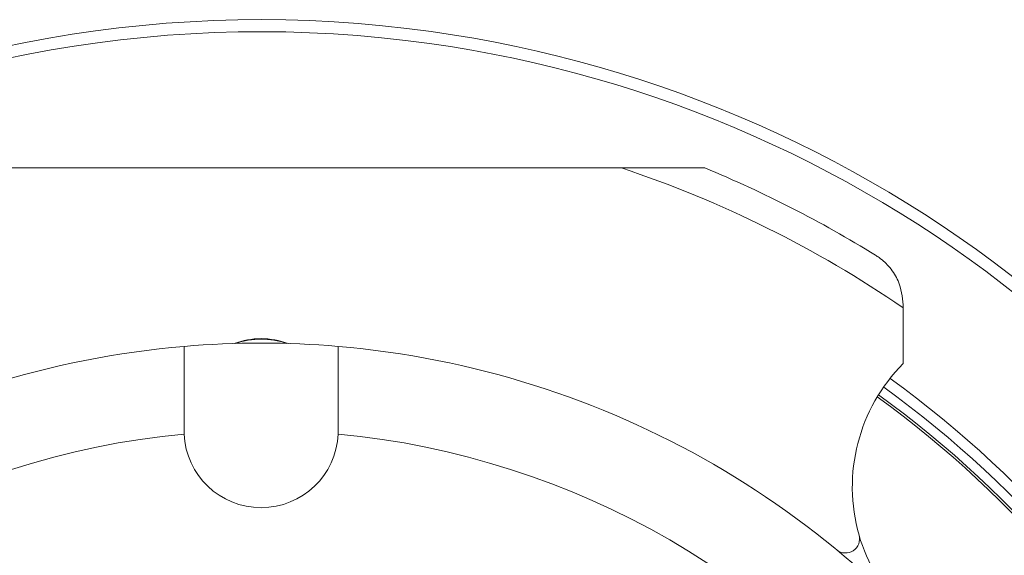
# Model space of a CAD drawing. Header units: inches. Extents: x -4.1 to 23, y -7 to 14.8.
# Tile 15 of 139: x 4.9 to 7, y -2.5 to -1.3. Entities that reach past the tile are written whole.
import ezdxf

# ---------------------------------------------------------------- set-up
doc = ezdxf.new("R2010")
doc.units = ezdxf.units.IN
doc.header["$MEASUREMENT"] = 0

msp = doc.modelspace()

# ---------------------------------------------------------------- linework, layer by layer
at = {"color": 7, "linetype": 'Continuous', "lineweight": 15}
for p, q in [((4.6759, -1.6407), (6.2202, -1.6407)), ((6.2202, -1.6407), (6.398, -1.6407)), ((6.8231, -1.9337), (6.8231, -1.9399)), ((6.8231, -1.9399), (6.8231, -2.0597)), ((5.2831, -2.2032), (5.2832, -2.2104)), ((5.6129, -2.2104), (5.6131, -2.2032))]:
    msp.add_line(p, q, dxfattribs=at)
for centre, radius, start, end in [((5.4481, -3.9532), 2.63, 82.0465, 223.7508), ((5.4481, -3.9532), 2.63, 315.7582, 82.0465), ((5.4481, -3.9532), 2.438, 55.668, 71.5361), ((5.4481, -3.9532), 2.5, 58.2431, 67.6684), ((5.4481, -3.9532), 1.9375, 94.8853, 145.1147), ((5.4481, -3.9532), 1.9375, 85.1147, 94.8853), ((5.4481, -2.1722), 0.166, 69.6506, 110.3494), ((5.4481, -2.1722), 0.165, 70.7059, 109.2941), ((5.4481, -3.9532), 1.9375, 34.8853, 85.1147), ((7.0892, -2.3239), 0.375, 135.2087, 195.9401), ((5.4481, -3.9532), 2.255, 303.008, 54.0992), ((5.4481, -3.9532), 2.275, 302.9639, 54.1221), ((5.4481, -3.9532), 2.25, 303.0192, 54.0891), ((5.4481, -3.9532), 1.7505, 95.4034, 144.5966), ((5.4481, -2.2032), 0.165, 182.5283, 357.4717), ((5.4481, -3.9532), 1.7505, 35.4034, 84.5966), ((6.6998, -2.4352), 0.03, 230.4918, 15.9401), ((7.0892, -2.3239), 0.375, 195.9401, 224.7913)]:
    msp.add_arc(centre, radius, start, end, dxfattribs=at)
at = {"color": 8, "linetype": 'Continuous', "lineweight": 15}
for radius, start, end in [(2.6042, 82.0465, 223.6312), (2.6042, 315.8472, 82.0465), (2.298, 302.914, 54.1151)]:
    msp.add_arc((5.4481, -3.9532), radius, start, end, dxfattribs=at)
at = {"color": 7, "linetype": 'Continuous', "lineweight": 15}
for points, knots in [([(6.8231, -1.9337), (6.8213, -1.9167), (6.8185, -1.8898), (6.7966, -1.8546), (6.7779, -1.8366), (6.7665, -1.8291), (6.7639, -1.8274)], [0, 0, 0, 0, 0.449896, 0.709564, 0.934522, 1, 1, 1, 1]), ([(5.2831, -2.0227), (5.2831, -2.0228), (5.2831, -2.0232), (5.2831, -2.034), (5.2831, -2.0638), (5.2831, -2.1048), (5.2831, -2.1504), (5.2831, -2.1873), (5.2831, -2.2032)], [0, 0, 0, 0, 0.038866, 0.257694, 0.476592, 0.612558, 0.833509, 1, 1, 1, 1]), ([(5.6131, -2.2032), (5.6131, -2.2007), (5.6131, -2.1771), (5.6131, -2.1404), (5.6131, -2.0921), (5.6131, -2.053), (5.6131, -2.0269), (5.6131, -2.024), (5.6131, -2.0227)], [0, 0, 0, 0, 0.0262276, 0.2478114, 0.3876566, 0.6073859, 0.8271381, 1, 1, 1, 1])]:
    msp.add_open_spline(points, degree=3, knots=knots, dxfattribs=at)

doc.saveas('drawing.dxf')
